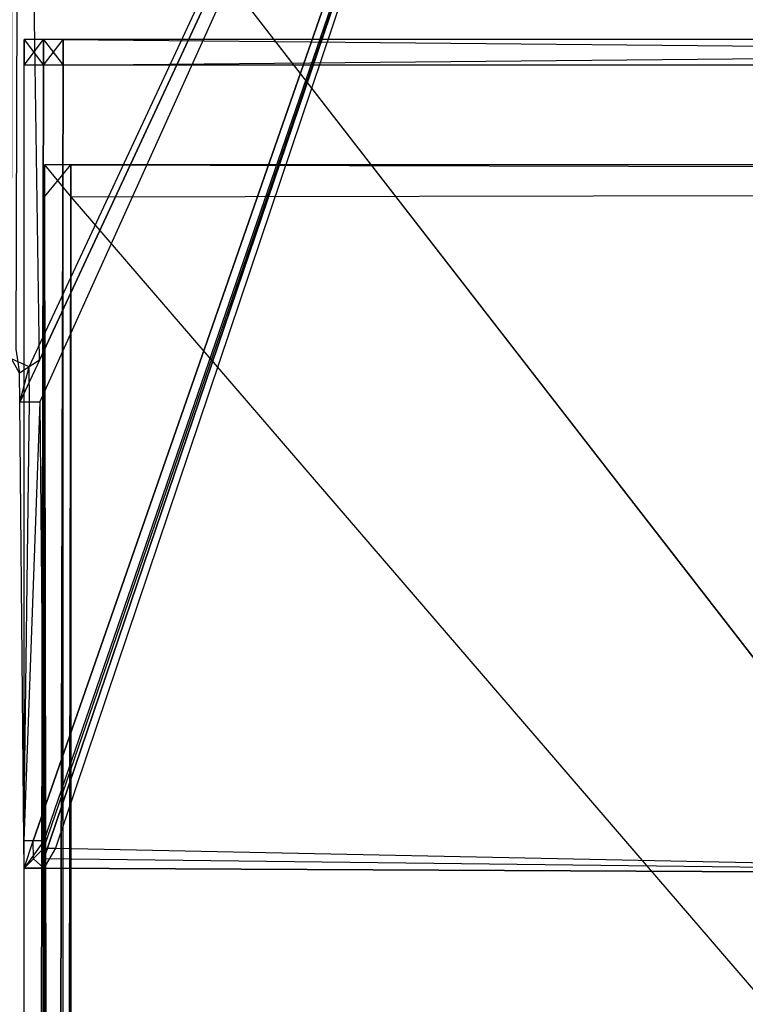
# Model space of a CAD drawing. Extents: x -0.418 to 0, y -0.27 to 0.
# Tile 35 of 99: x -0.409 to -0.399, y -0.029 to -0.015. Entities that reach past the tile are written whole.
import ezdxf

# ---------------------------------------------------------------- set-up
doc = ezdxf.new("R2010")
doc.units = 0
for name, color, linetype in [('L10_KORPUS2_0___REPLACEMTFOREMP', 7, 'CONTINUOUS'), ('L15_KORPUS1_1___REPLACEMTFOREMP', 7, 'CONTINUOUS'), ('L16_KORPUS1_0___REPLACEMTFOREMP', 7, 'CONTINUOUS'), ('L17_EMO_FKT_LI_1___REPLACEMTFOR', 7, 'CONTINUOUS'), ('L6_REGALELEMENT_0___REPLACEMTFO', 7, 'CONTINUOUS')]:
    doc.layers.add(name, color=color, linetype=linetype)

msp = doc.modelspace()

# ---------------------------------------------------------------- linework, layer by layer
at = {"layer": 'L10_KORPUS2_0___REPLACEMTFOREMP', "color": 250}
for points, invisible_edges in [([(-0.40834, -0.018003, 0.588239), (-0.408712, -0.017547, 0.588239), (-0.408712, -0.018003, 0.588239), (-0.40834, -0.018003, 0.588239)], 13), ([(-0.408712, -0.017547, 0.588239), (-0.40834, -0.018003, 0.588239), (-0.40834, -0.017547, 0.588239), (-0.408712, -0.017547, 0.588239)], 14), ([(-0.408712, -0.017547, 0.573092), (-0.40834, -0.017547, 0.572863), (-0.408712, -0.017547, 0.572863), (-0.408712, -0.017547, 0.573092)], 13), ([(-0.40834, -0.017547, 0.572863), (-0.408712, -0.017547, 0.573092), (-0.40834, -0.017547, 0.573092), (-0.40834, -0.017547, 0.572863)], 14), ([(-0.408712, -0.017547, 0.588093), (-0.40834, -0.017547, 0.573092), (-0.408712, -0.017547, 0.573092), (-0.408712, -0.017547, 0.588093)], 13), ([(-0.40834, -0.017547, 0.573092), (-0.408712, -0.017547, 0.588093), (-0.40834, -0.017547, 0.588093), (-0.40834, -0.017547, 0.573092)], 14), ([(-0.408712, -0.017547, 0.588239), (-0.40834, -0.017547, 0.588093), (-0.408712, -0.017547, 0.588093), (-0.408712, -0.017547, 0.588239)], 13), ([(-0.40834, -0.017547, 0.588093), (-0.408712, -0.017547, 0.588239), (-0.40834, -0.017547, 0.588239), (-0.40834, -0.017547, 0.588093)], 14), ([(-0.40834, -0.017547, 0.572863), (-0.408712, -0.018003, 0.572863), (-0.408712, -0.017547, 0.572863), (-0.40834, -0.017547, 0.572863)], 13), ([(-0.408712, -0.018003, 0.572863), (-0.40834, -0.017547, 0.572863), (-0.40834, -0.018003, 0.572863), (-0.408712, -0.018003, 0.572863)], 14), ([(-0.408712, -0.017547, 0.588239), (-0.408712, -0.018003, 0.588093), (-0.408712, -0.018003, 0.588239), (-0.408712, -0.017547, 0.588239)], 13), ([(-0.408712, -0.018003, 0.588093), (-0.408712, -0.017547, 0.588239), (-0.408712, -0.017547, 0.588093), (-0.408712, -0.018003, 0.588093)], 14), ([(-0.408712, -0.017547, 0.588093), (-0.408712, -0.018003, 0.573092), (-0.408712, -0.018003, 0.588093), (-0.408712, -0.017547, 0.588093)], 13), ([(-0.408712, -0.018003, 0.573092), (-0.408712, -0.017547, 0.588093), (-0.408712, -0.017547, 0.573092), (-0.408712, -0.018003, 0.573092)], 14), ([(-0.408712, -0.017547, 0.573092), (-0.408712, -0.018003, 0.572863), (-0.408712, -0.018003, 0.573092), (-0.408712, -0.017547, 0.573092)], 13), ([(-0.408712, -0.018003, 0.572863), (-0.408712, -0.017547, 0.573092), (-0.408712, -0.017547, 0.572863), (-0.408712, -0.018003, 0.572863)], 14), ([(-0.209, -0.018003, 0.588239), (-0.40834, -0.017547, 0.588239), (-0.40834, -0.018003, 0.588239), (-0.209, -0.018003, 0.588239)], 13), ([(-0.40834, -0.017547, 0.588239), (-0.209, -0.018003, 0.588239), (-0.209, -0.017547, 0.588239), (-0.40834, -0.017547, 0.588239)], 14), ([(-0.40834, -0.017547, 0.573092), (-0.209, -0.017547, 0.572863), (-0.40834, -0.017547, 0.572863), (-0.40834, -0.017547, 0.573092)], 13), ([(-0.209, -0.017547, 0.572863), (-0.40834, -0.017547, 0.573092), (-0.209, -0.017547, 0.573092), (-0.209, -0.017547, 0.572863)], 14), ([(-0.40834, -0.017547, 0.588093), (-0.209, -0.017547, 0.573092), (-0.40834, -0.017547, 0.573092), (-0.40834, -0.017547, 0.588093)], 13), ([(-0.209, -0.017547, 0.573092), (-0.40834, -0.017547, 0.588093), (-0.209, -0.017547, 0.588093), (-0.209, -0.017547, 0.573092)], 14), ([(-0.40834, -0.017547, 0.588239), (-0.209, -0.017547, 0.588093), (-0.40834, -0.017547, 0.588093), (-0.40834, -0.017547, 0.588239)], 13), ([(-0.209, -0.017547, 0.588093), (-0.40834, -0.017547, 0.588239), (-0.209, -0.017547, 0.588239), (-0.209, -0.017547, 0.588093)], 14), ([(-0.209, -0.017547, 0.572863), (-0.40834, -0.018003, 0.572863), (-0.40834, -0.017547, 0.572863), (-0.209, -0.017547, 0.572863)], 13), ([(-0.40834, -0.018003, 0.572863), (-0.209, -0.017547, 0.572863), (-0.209, -0.018003, 0.572863), (-0.40834, -0.018003, 0.572863)], 14), ([(-0.40834, -0.249663, 0.588239), (-0.408712, -0.018003, 0.588239), (-0.408712, -0.249663, 0.588239), (-0.40834, -0.249663, 0.588239)], 13), ([(-0.408712, -0.018003, 0.588239), (-0.40834, -0.249663, 0.588239), (-0.40834, -0.018003, 0.588239), (-0.408712, -0.018003, 0.588239)], 14), ([(-0.40834, -0.018003, 0.572863), (-0.408712, -0.249663, 0.572863), (-0.408712, -0.018003, 0.572863), (-0.40834, -0.018003, 0.572863)], 13), ([(-0.408712, -0.249663, 0.572863), (-0.40834, -0.018003, 0.572863), (-0.40834, -0.249663, 0.572863), (-0.408712, -0.249663, 0.572863)], 14), ([(-0.408712, -0.018003, 0.588239), (-0.408712, -0.249663, 0.588093), (-0.408712, -0.249663, 0.588239), (-0.408712, -0.018003, 0.588239)], 13), ([(-0.408712, -0.249663, 0.588093), (-0.408712, -0.018003, 0.588239), (-0.408712, -0.018003, 0.588093), (-0.408712, -0.249663, 0.588093)], 14), ([(-0.408712, -0.018003, 0.588093), (-0.408712, -0.249663, 0.573092), (-0.408712, -0.249663, 0.588093), (-0.408712, -0.018003, 0.588093)], 13), ([(-0.408712, -0.249663, 0.573092), (-0.408712, -0.018003, 0.588093), (-0.408712, -0.018003, 0.573092), (-0.408712, -0.249663, 0.573092)], 14), ([(-0.408712, -0.018003, 0.573092), (-0.408712, -0.249663, 0.572863), (-0.408712, -0.249663, 0.573092), (-0.408712, -0.018003, 0.573092)], 13), ([(-0.408712, -0.249663, 0.572863), (-0.408712, -0.018003, 0.573092), (-0.408712, -0.018003, 0.572863), (-0.408712, -0.249663, 0.572863)], 14), ([(-0.209, -0.249663, 0.588239), (-0.40834, -0.018003, 0.588239), (-0.40834, -0.249663, 0.588239), (-0.209, -0.249663, 0.588239)], 13), ([(-0.40834, -0.018003, 0.588239), (-0.209, -0.249663, 0.588239), (-0.209, -0.018003, 0.588239), (-0.40834, -0.018003, 0.588239)], 14), ([(-0.209, -0.018003, 0.572863), (-0.40834, -0.249663, 0.572863), (-0.40834, -0.018003, 0.572863), (-0.209, -0.018003, 0.572863)], 13), ([(-0.40834, -0.249663, 0.572863), (-0.209, -0.018003, 0.572863), (-0.209, -0.249663, 0.572863), (-0.40834, -0.249663, 0.572863)], 14)]:
    msp.add_3dface(points, dxfattribs=dict(at, invisible_edges=invisible_edges))
at = {"layer": 'L15_KORPUS1_1___REPLACEMTFOREMP', "color": 8}
for points, invisible_edges in [([(-0.41709, -0.000749, 0.936), (-0.417094, -0.269344, 0.936), (-0.209, -0.269344, 0.936), (-0.41709, -0.000749, 0.936)], 15), ([(-0.417094, -0.269343, 0.928306), (-0.41709, -0.00075, 0.928306), (-0.209, -0.269343, 0.928306), (-0.417094, -0.269343, 0.928306)], 15), ([(-0.41709, -0.000749, 0.936), (-0.209, -0.269344, 0.936), (-0.209, -0.000749, 0.936), (-0.41709, -0.000749, 0.936)], 11), ([(-0.209, -0.269343, 0.928306), (-0.41709, -0.00075, 0.928306), (-0.209, -0.00075, 0.928306), (-0.209, -0.269343, 0.928306)], 11)]:
    msp.add_3dface(points, dxfattribs=dict(at, invisible_edges=invisible_edges))
at = {"layer": 'L16_KORPUS1_0___REPLACEMTFOREMP', "color": 8}
for points, invisible_edges in [([(-0.417094, -0.269344), (-0.41709, -0.000749), (-0.209, -0.269344), (-0.417094, -0.269344)], 15), ([(-0.41709, -0.00075, 0.007694), (-0.417094, -0.269343, 0.007694), (-0.209, -0.269343, 0.007694), (-0.41709, -0.00075, 0.007694)], 15), ([(-0.209, -0.269344), (-0.41709, -0.000749), (-0.209, -0.000749), (-0.209, -0.269344)], 10), ([(-0.41709, -0.00075, 0.007694), (-0.209, -0.269343, 0.007694), (-0.209, -0.00075, 0.007694), (-0.41709, -0.00075, 0.007694)], 10)]:
    msp.add_3dface(points, dxfattribs=dict(at, invisible_edges=invisible_edges))
at = {"layer": 'L17_EMO_FKT_LI_1___REPLACEMTFOR', "color": 8}
for points, invisible_edges in [([(-0.409181, -0.020301, 0.007703), (-0.409165, -0.000135, 0.007703), (-0.408932, -0.020416, 0.007703), (-0.409181, -0.020301, 0.007703)], 10), ([(-0.408932, -0.020416, 0.007703), (-0.409165, -0.000135, 0.007703), (-0.399479, -0.000135, 0.007703), (-0.408932, -0.020416, 0.007703)], 13), ([(-0.408932, -0.020416, 0.007703), (-0.399479, -0.000135, 0.007703), (-0.408927, -0.020916, 0.007703), (-0.408932, -0.020416, 0.007703)], 10), ([(-0.408927, -0.020916, 0.007703), (-0.399479, -0.000135, 0.007703), (-0.408871, -0.027144, 0.007703), (-0.408927, -0.020916, 0.007703)], 13), ([(-0.408871, -0.027144, 0.007703), (-0.399479, -0.000135, 0.007703), (-0.408869, -0.027398, 0.007703), (-0.408871, -0.027144, 0.007703)], 10), ([(-0.408869, -0.027398, 0.007703), (-0.399479, -0.000135, 0.007703), (-0.408722, -0.027399, 0.007703), (-0.408869, -0.027398, 0.007703)], 13), ([(-0.408722, -0.027399, 0.007703), (-0.399479, -0.000135, 0.007703), (-0.389867, -0.027492, 0.007703), (-0.408722, -0.027399, 0.007703)], 14), ([(-0.389867, -0.027492, 0.007703), (-0.399479, -0.000135, 0.007703), (-0.390391, -0.000135, 0.007703), (-0.389867, -0.027492, 0.007703)], 15), ([(-0.409074, -0.000284, 0.928317), (-0.409118, -0.020165, 0.928317), (-0.408783, -0.020321, 0.928317), (-0.409074, -0.000284, 0.928317)], 10), ([(-0.409074, -0.000284, 0.928317), (-0.408783, -0.020321, 0.928317), (-0.399479, -0.000284, 0.928317), (-0.409074, -0.000284, 0.928317)], 13), ([(-0.399479, -0.000284, 0.928317), (-0.408783, -0.020321, 0.928317), (-0.408778, -0.020915, 0.928317), (-0.399479, -0.000284, 0.928317)], 10), ([(-0.399479, -0.000284, 0.928317), (-0.408778, -0.020915, 0.928317), (-0.408722, -0.027143, 0.928317), (-0.399479, -0.000284, 0.928317)], 13), ([(-0.399479, -0.000284, 0.928317), (-0.408722, -0.027143, 0.928317), (-0.408721, -0.02725, 0.928317), (-0.399479, -0.000284, 0.928317)], 10), ([(-0.399479, -0.000284, 0.928317), (-0.408721, -0.02725, 0.928317), (-0.408554, -0.02725, 0.928317), (-0.399479, -0.000284, 0.928317)], 13), ([(-0.399479, -0.000284, 0.928317), (-0.408554, -0.02725, 0.928317), (-0.389866, -0.027343, 0.928317), (-0.399479, -0.000284, 0.928317)], 14), ([(-0.399479, -0.000284, 0.928317), (-0.389866, -0.027343, 0.928317), (-0.390391, -0.000284, 0.928317), (-0.399479, -0.000284, 0.928317)], 15), ([(-0.409118, -0.020165, 0.928317), (-0.409066, -0.020503, 0.928317), (-0.408783, -0.020321, 0.928317), (-0.409118, -0.020165, 0.928317)], 14), ([(-0.409066, -0.020503, 0.007703), (-0.409181, -0.020301, 0.007703), (-0.408932, -0.020416, 0.007703), (-0.409066, -0.020503, 0.007703)], 14), ([(-0.409062, -0.020918, 0.928317), (-0.408783, -0.020321, 0.928317), (-0.409066, -0.020503, 0.928317), (-0.409062, -0.020918, 0.928317)], 13), ([(-0.408783, -0.020321, 0.928317), (-0.409062, -0.020918, 0.928317), (-0.408778, -0.020915, 0.928317), (-0.408783, -0.020321, 0.928317)], 14), ([(-0.408932, -0.020416, 0.007703), (-0.409062, -0.020918, 0.007703), (-0.409066, -0.020503, 0.007703), (-0.408932, -0.020416, 0.007703)], 13), ([(-0.409066, -0.020503, 0.007915), (-0.409062, -0.020918, 0.007703), (-0.409062, -0.020918, 0.007915), (-0.409066, -0.020503, 0.007915)], 13), ([(-0.409062, -0.020918, 0.007703), (-0.409066, -0.020503, 0.007915), (-0.409066, -0.020503, 0.007703), (-0.409062, -0.020918, 0.007703)], 14), ([(-0.409066, -0.020503, 0.927512), (-0.409062, -0.020918, 0.007915), (-0.409062, -0.020918, 0.927512), (-0.409066, -0.020503, 0.927512)], 13), ([(-0.409062, -0.020918, 0.007915), (-0.409066, -0.020503, 0.927512), (-0.409066, -0.020503, 0.007915), (-0.409062, -0.020918, 0.007915)], 14), ([(-0.409066, -0.020503, 0.928317), (-0.409062, -0.020918, 0.927512), (-0.409062, -0.020918, 0.928317), (-0.409066, -0.020503, 0.928317)], 13), ([(-0.409062, -0.020918, 0.927512), (-0.409066, -0.020503, 0.928317), (-0.409066, -0.020503, 0.927512), (-0.409062, -0.020918, 0.927512)], 14), ([(-0.409062, -0.020918, 0.007703), (-0.408932, -0.020416, 0.007703), (-0.408927, -0.020916, 0.007703), (-0.409062, -0.020918, 0.007703)], 14), ([(-0.409006, -0.027145, 0.928317), (-0.408778, -0.020915, 0.928317), (-0.409062, -0.020918, 0.928317), (-0.409006, -0.027145, 0.928317)], 13), ([(-0.408927, -0.020916, 0.007703), (-0.409006, -0.027145, 0.007703), (-0.409062, -0.020918, 0.007703), (-0.408927, -0.020916, 0.007703)], 13), ([(-0.409062, -0.020918, 0.007915), (-0.409006, -0.027145, 0.007703), (-0.409006, -0.027145, 0.007915), (-0.409062, -0.020918, 0.007915)], 13), ([(-0.409006, -0.027145, 0.007703), (-0.409062, -0.020918, 0.007915), (-0.409062, -0.020918, 0.007703), (-0.409006, -0.027145, 0.007703)], 14), ([(-0.409062, -0.020918, 0.927512), (-0.409006, -0.027145, 0.007915), (-0.409006, -0.027145, 0.927512), (-0.409062, -0.020918, 0.927512)], 13), ([(-0.409006, -0.027145, 0.007915), (-0.409062, -0.020918, 0.927512), (-0.409062, -0.020918, 0.007915), (-0.409006, -0.027145, 0.007915)], 14), ([(-0.409062, -0.020918, 0.928317), (-0.409006, -0.027145, 0.927512), (-0.409006, -0.027145, 0.928317), (-0.409062, -0.020918, 0.928317)], 13), ([(-0.409006, -0.027145, 0.927512), (-0.409062, -0.020918, 0.928317), (-0.409062, -0.020918, 0.927512), (-0.409006, -0.027145, 0.927512)], 14), ([(-0.408778, -0.020915, 0.928317), (-0.409006, -0.027145, 0.928317), (-0.408722, -0.027143, 0.928317), (-0.408778, -0.020915, 0.928317)], 14), ([(-0.409006, -0.027145, 0.007703), (-0.408927, -0.020916, 0.007703), (-0.408871, -0.027144, 0.007703), (-0.409006, -0.027145, 0.007703)], 14), ([(-0.409003, -0.027533, 0.928317), (-0.408722, -0.027143, 0.928317), (-0.409006, -0.027145, 0.928317), (-0.409003, -0.027533, 0.928317)], 13), ([(-0.408871, -0.027144, 0.007703), (-0.409003, -0.027533, 0.007703), (-0.409006, -0.027145, 0.007703), (-0.408871, -0.027144, 0.007703)], 13), ([(-0.409006, -0.027145, 0.007915), (-0.409003, -0.027533, 0.007703), (-0.409003, -0.027533, 0.007915), (-0.409006, -0.027145, 0.007915)], 13), ([(-0.409003, -0.027533, 0.007703), (-0.409006, -0.027145, 0.007915), (-0.409006, -0.027145, 0.007703), (-0.409003, -0.027533, 0.007703)], 14), ([(-0.409006, -0.027145, 0.927512), (-0.409003, -0.027533, 0.007915), (-0.409003, -0.027533, 0.927512), (-0.409006, -0.027145, 0.927512)], 13), ([(-0.409003, -0.027533, 0.007915), (-0.409006, -0.027145, 0.927512), (-0.409006, -0.027145, 0.007915), (-0.409003, -0.027533, 0.007915)], 14), ([(-0.409006, -0.027145, 0.928317), (-0.409003, -0.027533, 0.927512), (-0.409003, -0.027533, 0.928317), (-0.409006, -0.027145, 0.928317)], 13), ([(-0.409003, -0.027533, 0.927512), (-0.409006, -0.027145, 0.928317), (-0.409006, -0.027145, 0.927512), (-0.409003, -0.027533, 0.927512)], 14), ([(-0.408722, -0.027143, 0.928317), (-0.409003, -0.027533, 0.928317), (-0.408721, -0.02725, 0.928317), (-0.408722, -0.027143, 0.928317)], 14), ([(-0.409003, -0.027533, 0.007703), (-0.408871, -0.027144, 0.007703), (-0.408869, -0.027398, 0.007703), (-0.409003, -0.027533, 0.007703)], 14), ([(-0.408723, -0.027534, 0.928317), (-0.408721, -0.02725, 0.928317), (-0.409003, -0.027533, 0.928317), (-0.408723, -0.027534, 0.928317)], 13), ([(-0.389867, -0.027627, 0.928317), (-0.408554, -0.02725, 0.928317), (-0.408723, -0.027534, 0.928317), (-0.389867, -0.027627, 0.928317)], 13), ([(-0.408721, -0.02725, 0.928317), (-0.408723, -0.027534, 0.928317), (-0.408554, -0.02725, 0.928317), (-0.408721, -0.02725, 0.928317)], 14), ([(-0.408554, -0.02725, 0.928317), (-0.389867, -0.027627, 0.928317), (-0.389866, -0.027343, 0.928317), (-0.408554, -0.02725, 0.928317)], 14), ([(-0.408869, -0.027398, 0.007703), (-0.408723, -0.027534, 0.007703), (-0.409003, -0.027533, 0.007703), (-0.408869, -0.027398, 0.007703)], 13), ([(-0.408723, -0.027534, 0.007703), (-0.408869, -0.027398, 0.007703), (-0.408722, -0.027399, 0.007703), (-0.408723, -0.027534, 0.007703)], 14), ([(-0.408723, -0.027534, 0.007915), (-0.409003, -0.027533, 0.007703), (-0.408723, -0.027534, 0.007703), (-0.408723, -0.027534, 0.007915)], 13), ([(-0.409003, -0.027533, 0.007703), (-0.408723, -0.027534, 0.007915), (-0.409003, -0.027533, 0.007915), (-0.409003, -0.027533, 0.007703)], 14), ([(-0.408723, -0.027534, 0.927512), (-0.409003, -0.027533, 0.007915), (-0.408723, -0.027534, 0.007915), (-0.408723, -0.027534, 0.927512)], 13), ([(-0.409003, -0.027533, 0.007915), (-0.408723, -0.027534, 0.927512), (-0.409003, -0.027533, 0.927512), (-0.409003, -0.027533, 0.007915)], 14), ([(-0.408723, -0.027534, 0.928317), (-0.409003, -0.027533, 0.927512), (-0.408723, -0.027534, 0.927512), (-0.408723, -0.027534, 0.928317)], 13), ([(-0.409003, -0.027533, 0.927512), (-0.408723, -0.027534, 0.928317), (-0.409003, -0.027533, 0.928317), (-0.409003, -0.027533, 0.927512)], 14), ([(-0.408722, -0.027399, 0.007703), (-0.389867, -0.027627, 0.007703), (-0.408723, -0.027534, 0.007703), (-0.408722, -0.027399, 0.007703)], 13), ([(-0.389867, -0.027627, 0.007915), (-0.408723, -0.027534, 0.007703), (-0.389867, -0.027627, 0.007703), (-0.389867, -0.027627, 0.007915)], 13), ([(-0.408723, -0.027534, 0.007703), (-0.389867, -0.027627, 0.007915), (-0.408723, -0.027534, 0.007915), (-0.408723, -0.027534, 0.007703)], 14), ([(-0.389867, -0.027627, 0.927512), (-0.408723, -0.027534, 0.007915), (-0.389867, -0.027627, 0.007915), (-0.389867, -0.027627, 0.927512)], 13), ([(-0.408723, -0.027534, 0.007915), (-0.389867, -0.027627, 0.927512), (-0.408723, -0.027534, 0.927512), (-0.408723, -0.027534, 0.007915)], 14), ([(-0.389867, -0.027627, 0.928317), (-0.408723, -0.027534, 0.927512), (-0.389867, -0.027627, 0.927512), (-0.389867, -0.027627, 0.928317)], 13), ([(-0.408723, -0.027534, 0.927512), (-0.389867, -0.027627, 0.928317), (-0.408723, -0.027534, 0.928317), (-0.408723, -0.027534, 0.927512)], 14), ([(-0.389867, -0.027627, 0.007703), (-0.408722, -0.027399, 0.007703), (-0.389867, -0.027492, 0.007703), (-0.389867, -0.027627, 0.007703)], 14)]:
    msp.add_3dface(points, dxfattribs=dict(at, invisible_edges=invisible_edges))
at = {"layer": 'L6_REGALELEMENT_0___REPLACEMTFO', "color": 40}
for points, invisible_edges in [([(-0.408726, -0.016133, 0.928212), (-0.409, -0.015765, 0.928212), (-0.409, -0.016133, 0.928212), (-0.408726, -0.016133, 0.928212)], 13), ([(-0.409, -0.015765, 0.928212), (-0.408726, -0.016133, 0.928212), (-0.408726, -0.015765, 0.928212), (-0.409, -0.015765, 0.928212)], 14), ([(-0.408726, -0.015765, 0.58825), (-0.409, -0.016133, 0.58825), (-0.409, -0.015765, 0.58825), (-0.408726, -0.015765, 0.58825)], 13), ([(-0.409, -0.016133, 0.58825), (-0.408726, -0.015765, 0.58825), (-0.408726, -0.016133, 0.58825), (-0.409, -0.016133, 0.58825)], 14), ([(-0.409, -0.015765, 0.588606), (-0.408726, -0.015765, 0.58825), (-0.409, -0.015765, 0.58825), (-0.409, -0.015765, 0.588606)], 13), ([(-0.408726, -0.015765, 0.58825), (-0.409, -0.015765, 0.588606), (-0.408726, -0.015765, 0.588606), (-0.408726, -0.015765, 0.58825)], 14), ([(-0.409, -0.015765, 0.588606), (-0.409, -0.016133, 0.58825), (-0.409, -0.016133, 0.588606), (-0.409, -0.015765, 0.588606)], 13), ([(-0.409, -0.016133, 0.58825), (-0.409, -0.015765, 0.588606), (-0.409, -0.015765, 0.58825), (-0.409, -0.016133, 0.58825)], 14), ([(-0.409, -0.015765, 0.927976), (-0.409, -0.016133, 0.588606), (-0.409, -0.016133, 0.927976), (-0.409, -0.015765, 0.927976)], 13), ([(-0.409, -0.016133, 0.588606), (-0.409, -0.015765, 0.927976), (-0.409, -0.015765, 0.588606), (-0.409, -0.016133, 0.588606)], 14), ([(-0.409, -0.015765, 0.927976), (-0.408726, -0.015765, 0.588606), (-0.409, -0.015765, 0.588606), (-0.409, -0.015765, 0.927976)], 13), ([(-0.408726, -0.015765, 0.588606), (-0.409, -0.015765, 0.927976), (-0.408726, -0.015765, 0.927976), (-0.408726, -0.015765, 0.588606)], 14), ([(-0.409, -0.015765, 0.928212), (-0.408726, -0.015765, 0.927976), (-0.409, -0.015765, 0.927976), (-0.409, -0.015765, 0.928212)], 13), ([(-0.408726, -0.015765, 0.927976), (-0.409, -0.015765, 0.928212), (-0.408726, -0.015765, 0.928212), (-0.408726, -0.015765, 0.927976)], 14), ([(-0.409, -0.015765, 0.928212), (-0.409, -0.016133, 0.927976), (-0.409, -0.016133, 0.928212), (-0.409, -0.015765, 0.928212)], 13), ([(-0.409, -0.016133, 0.927976), (-0.409, -0.015765, 0.928212), (-0.409, -0.015765, 0.927976), (-0.409, -0.016133, 0.927976)], 14), ([(-0.408447, -0.016133, 0.928212), (-0.408726, -0.015765, 0.928212), (-0.408726, -0.016133, 0.928212), (-0.408447, -0.016133, 0.928212)], 13), ([(-0.408726, -0.015765, 0.928212), (-0.408447, -0.016133, 0.928212), (-0.408447, -0.015765, 0.928212), (-0.408726, -0.015765, 0.928212)], 14), ([(-0.408447, -0.015765, 0.58825), (-0.408726, -0.016133, 0.58825), (-0.408726, -0.015765, 0.58825), (-0.408447, -0.015765, 0.58825)], 13), ([(-0.408726, -0.016133, 0.58825), (-0.408447, -0.015765, 0.58825), (-0.408447, -0.016133, 0.58825), (-0.408726, -0.016133, 0.58825)], 14), ([(-0.408726, -0.015765, 0.928212), (-0.408447, -0.015765, 0.927976), (-0.408726, -0.015765, 0.927976), (-0.408726, -0.015765, 0.928212)], 13), ([(-0.408447, -0.015765, 0.927976), (-0.408726, -0.015765, 0.928212), (-0.408447, -0.015765, 0.928212), (-0.408447, -0.015765, 0.927976)], 14), ([(-0.408726, -0.015765, 0.927976), (-0.408447, -0.015765, 0.588606), (-0.408726, -0.015765, 0.588606), (-0.408726, -0.015765, 0.927976)], 13), ([(-0.408447, -0.015765, 0.588606), (-0.408726, -0.015765, 0.927976), (-0.408447, -0.015765, 0.927976), (-0.408447, -0.015765, 0.588606)], 14), ([(-0.408726, -0.015765, 0.588606), (-0.408447, -0.015765, 0.58825), (-0.408726, -0.015765, 0.58825), (-0.408726, -0.015765, 0.588606)], 13), ([(-0.408447, -0.015765, 0.58825), (-0.408726, -0.015765, 0.588606), (-0.408447, -0.015765, 0.588606), (-0.408447, -0.015765, 0.58825)], 14), ([(-0.370068, -0.015765, 0.58825), (-0.408447, -0.016133, 0.58825), (-0.408447, -0.015765, 0.58825), (-0.370068, -0.015765, 0.58825)], 13), ([(-0.408447, -0.016133, 0.58825), (-0.370068, -0.015765, 0.58825), (-0.370068, -0.016133, 0.58825), (-0.408447, -0.016133, 0.58825)], 14), ([(-0.408447, -0.015765, 0.588606), (-0.370068, -0.015765, 0.58825), (-0.408447, -0.015765, 0.58825), (-0.408447, -0.015765, 0.588606)], 13), ([(-0.370068, -0.015765, 0.58825), (-0.408447, -0.015765, 0.588606), (-0.370068, -0.015765, 0.588606), (-0.370068, -0.015765, 0.58825)], 14), ([(-0.408447, -0.015765, 0.927976), (-0.370068, -0.015765, 0.588606), (-0.408447, -0.015765, 0.588606), (-0.408447, -0.015765, 0.927976)], 13), ([(-0.370068, -0.015765, 0.588606), (-0.408447, -0.015765, 0.927976), (-0.370068, -0.015765, 0.927976), (-0.370068, -0.015765, 0.588606)], 14), ([(-0.408447, -0.015765, 0.928212), (-0.370068, -0.015765, 0.927976), (-0.408447, -0.015765, 0.927976), (-0.408447, -0.015765, 0.928212)], 13), ([(-0.370068, -0.015765, 0.927976), (-0.408447, -0.015765, 0.928212), (-0.370068, -0.015765, 0.928212), (-0.370068, -0.015765, 0.927976)], 14), ([(-0.370068, -0.016133, 0.928212), (-0.408447, -0.015765, 0.928212), (-0.408447, -0.016133, 0.928212), (-0.370068, -0.016133, 0.928212)], 13), ([(-0.408447, -0.015765, 0.928212), (-0.370068, -0.016133, 0.928212), (-0.370068, -0.015765, 0.928212), (-0.408447, -0.015765, 0.928212)], 14), ([(-0.409, -0.138817, 0.928212), (-0.408726, -0.016133, 0.928212), (-0.409, -0.016133, 0.928212), (-0.409, -0.138817, 0.928212)], 13), ([(-0.408726, -0.016133, 0.928212), (-0.409, -0.138817, 0.928212), (-0.408726, -0.138817, 0.928212), (-0.408726, -0.016133, 0.928212)], 14), ([(-0.408726, -0.016133, 0.58825), (-0.409, -0.138817, 0.58825), (-0.409, -0.016133, 0.58825), (-0.408726, -0.016133, 0.58825)], 13), ([(-0.409, -0.138817, 0.58825), (-0.408726, -0.016133, 0.58825), (-0.408726, -0.138817, 0.58825), (-0.409, -0.138817, 0.58825)], 14), ([(-0.409, -0.016133, 0.928212), (-0.409, -0.138817, 0.927976), (-0.409, -0.138817, 0.928212), (-0.409, -0.016133, 0.928212)], 13), ([(-0.409, -0.138817, 0.927976), (-0.409, -0.016133, 0.928212), (-0.409, -0.016133, 0.927976), (-0.409, -0.138817, 0.927976)], 14), ([(-0.409, -0.016133, 0.927976), (-0.409, -0.138817, 0.588606), (-0.409, -0.138817, 0.927976), (-0.409, -0.016133, 0.927976)], 13), ([(-0.409, -0.138817, 0.588606), (-0.409, -0.016133, 0.927976), (-0.409, -0.016133, 0.588606), (-0.409, -0.138817, 0.588606)], 14), ([(-0.409, -0.016133, 0.588606), (-0.409, -0.138817, 0.58825), (-0.409, -0.138817, 0.588606), (-0.409, -0.016133, 0.588606)], 13), ([(-0.409, -0.138817, 0.58825), (-0.409, -0.016133, 0.588606), (-0.409, -0.016133, 0.58825), (-0.409, -0.138817, 0.58825)], 14), ([(-0.408726, -0.138817, 0.928212), (-0.408447, -0.016133, 0.928212), (-0.408726, -0.016133, 0.928212), (-0.408726, -0.138817, 0.928212)], 13), ([(-0.408447, -0.016133, 0.928212), (-0.408726, -0.138817, 0.928212), (-0.408447, -0.138817, 0.928212), (-0.408447, -0.016133, 0.928212)], 14), ([(-0.408447, -0.016133, 0.58825), (-0.408726, -0.138817, 0.58825), (-0.408726, -0.016133, 0.58825), (-0.408447, -0.016133, 0.58825)], 13), ([(-0.408726, -0.138817, 0.58825), (-0.408447, -0.016133, 0.58825), (-0.408447, -0.138817, 0.58825), (-0.408726, -0.138817, 0.58825)], 14), ([(-0.370068, -0.016133, 0.58825), (-0.408447, -0.138817, 0.58825), (-0.408447, -0.016133, 0.58825), (-0.370068, -0.016133, 0.58825)], 13), ([(-0.408447, -0.138817, 0.58825), (-0.370068, -0.016133, 0.58825), (-0.370068, -0.138817, 0.58825), (-0.408447, -0.138817, 0.58825)], 14), ([(-0.408447, -0.138817, 0.928212), (-0.370068, -0.016133, 0.928212), (-0.408447, -0.016133, 0.928212), (-0.408447, -0.138817, 0.928212)], 13), ([(-0.370068, -0.016133, 0.928212), (-0.408447, -0.138817, 0.928212), (-0.370068, -0.138748, 0.928212), (-0.370068, -0.016133, 0.928212)], 14)]:
    msp.add_3dface(points, dxfattribs=dict(at, invisible_edges=invisible_edges))

doc.saveas('drawing.dxf')
